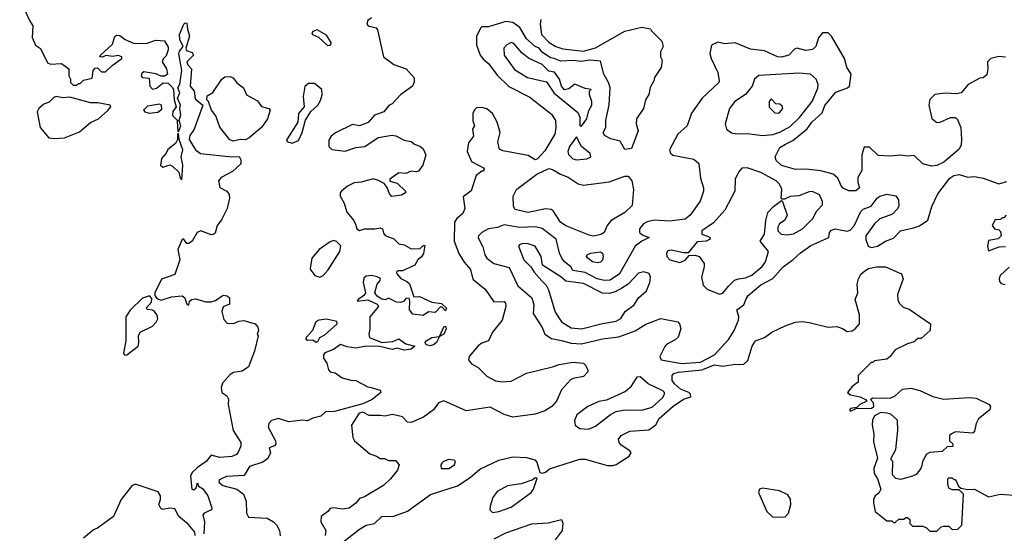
# Model space of a CAD drawing. Extents: x 2293830 to 2387798, y 66850 to 233222.
# Tile 13 of 192: x 2325414 to 2331127, y 129858 to 132841. Entities that reach past the tile are written whole.
import ezdxf

# ---------------------------------------------------------------- set-up
doc = ezdxf.new("R2010")
doc.units = 0

msp = doc.modelspace()

# ---------------------------------------------------------------- linework, layer by layer
at = {"layer": '0CON05XD'}
for points in [[(2325414.2, 132964.2), (2325470.6, 132835), (2325490, 132805), (2325487.4, 132737.4), (2325505, 132692.5), (2325535, 132672.5), (2325575, 132590), (2325592.5, 132582.5), (2325656.1, 132586.1), (2325700, 132555), (2325700, 132515), (2325710, 132495), (2325710, 132475), (2325725, 132460), (2325745, 132460), (2325755, 132470), (2325765, 132470), (2325785, 132490), (2325835, 132500), (2325840, 132545), (2325851.7, 132558.3), (2325865, 132560), (2325888.3, 132538.3), (2325911.7, 132538.3), (2325950, 132575), (2326007.5, 132615), (2326007.5, 132625), (2325985, 132633.3), (2325955, 132627.5), (2325915, 132632.5), (2325895, 132622.5), (2325880, 132625), (2325882.5, 132635), (2325952.3, 132697.7), (2325966.4, 132743.6), (2325975, 132750), (2325995, 132748.8), (2326026.7, 132725), (2326075, 132704.2), (2326147.3, 132702.7), (2326205, 132720.8), (2326255, 132717.5), (2326275, 132680), (2326276.7, 132665), (2326265, 132630), (2326247, 132613), (2326240, 132595), (2326266.7, 132555), (2326272.5, 132525), (2326257, 132513), (2326235, 132512.5), (2326203.3, 132526.7), (2326135, 132537.5), (2326122.1, 132527.9), (2326118.8, 132515), (2326124, 132504), (2326165, 132500), (2326168.9, 132455), (2326185, 132436.9), (2326207.3, 132442.7), (2326247, 132473), (2326275, 132472.5), (2326299.3, 132449.3), (2326307.5, 132435), (2326310, 132375), (2326322.5, 132335), (2326303.2, 132306.8), (2326300, 132285), (2326330, 132255), (2326328.3, 132248.3), (2326331.7, 132191.7), (2326337, 132193), (2326350, 132225), (2326340, 132255), (2326348.3, 132288.3), (2326342.5, 132325), (2326346.7, 132345), (2326330, 132385), (2326342.5, 132415), (2326332.5, 132445), (2326343, 132467), (2326356, 132545), (2326338.3, 132641.7), (2326342.3, 132657.7), (2326362.5, 132685), (2326344.3, 132725), (2326340.8, 132755), (2326367.5, 132815), (2326375, 132822.5), (2326385, 132820), (2326387.5, 132785), (2326399.2, 132745), (2326377.5, 132675), (2326382.3, 132662.3), (2326415, 132650), (2326422.5, 132635), (2326383.3, 132595), (2326389.3, 132579.3), (2326411.2, 132555), (2326403.3, 132455), (2326427.5, 132425), (2326431.7, 132381.7), (2326477.5, 132345), (2326426.2, 132205), (2326401.3, 132168.7), (2326397.9, 132145), (2326434.7, 132084.7), (2326463.6, 132063.6), (2326645, 132044), (2326686.8, 132046.8), (2326697.6, 132027.6), (2326696.5, 132003.5), (2326648.3, 131958.3), (2326583.8, 131925), (2326567.5, 131905), (2326575.7, 131865.7), (2326616, 131845), (2326630, 131825), (2326632.5, 131805), (2326617.5, 131745), (2326585, 131677.5), (2326560, 131645), (2326548.3, 131601.7), (2326537.5, 131592.5), (2326525, 131592), (2326465, 131614.4), (2326444.6, 131605.4), (2326415.7, 131555), (2326395, 131540), (2326385, 131540), (2326365, 131567.5), (2326355, 131560), (2326331.1, 131505), (2326344.3, 131445), (2326315, 131360), (2326237.3, 131332.7), (2326197.5, 131255), (2326198.3, 131238.3), (2326210.7, 131220.7), (2326235, 131211.2), (2326295, 131232), (2326357.3, 131237.3), (2326372.5, 131225), (2326383, 131193), (2326395, 131182.5), (2326400, 131205), (2326413.6, 131216.4), (2326435, 131218.8), (2326495, 131201.5), (2326525, 131202.1), (2326550, 131210), (2326595, 131240), (2326617.7, 131237.7), (2326632.5, 131225), (2326631.7, 131188.3), (2326595, 131173.3), (2326587.1, 131145), (2326598.7, 131098.7), (2326618.6, 131078.6)], [(2328438.3, 132841.7), (2328433.3, 132815), (2328441.4, 132755), (2328487.4, 132707.4), (2328525, 132684.3), (2328565, 132670.6), (2328685, 132657.5), (2328755, 132678), (2328925, 132773.3), (2329025, 132796.7), (2329075, 132787.5), (2329080, 132775), (2329140, 132715), (2329147.5, 132685), (2329133, 132653), (2329133.3, 132625), (2329142.5, 132605), (2329136.4, 132563.6), (2329097.5, 132505), (2329093.3, 132485), (2329072.7, 132447.3), (2329063.9, 132406.1), (2329046.2, 132375), (2329033.3, 132325), (2328993.1, 132265), (2328990.9, 132235), (2329003.8, 132195), (2328965, 132093.3), (2328925, 132086.7), (2328898.6, 132135), (2328845, 132148.9), (2328807, 132167), (2328800, 132185), (2328816, 132215), (2328816.1, 132255), (2328835.5, 132345.5), (2328840.6, 132445), (2328831.5, 132475), (2328802.9, 132525), (2328785, 132600), (2328725, 132606), (2328672.1, 132597.9), (2328625, 132602.7), (2328555, 132599.1), (2328516, 132616), (2328495, 132618.5), (2328445, 132651.8), (2328428.6, 132675), (2328405, 132684.6), (2328355, 132729.5), (2328315.4, 132795), (2328275, 132823.6), (2328235, 132830.8), (2328135, 132798.6), (2328095, 132798.8), (2328088.3, 132791.7), (2328065, 132743.3), (2328065.4, 132695.4), (2328086, 132635), (2328106.7, 132606.7), (2328135, 132585.8), (2328185, 132517.5), (2328252.2, 132452.2), (2328375, 132391.4), (2328500.9, 132290.9), (2328522.5, 132255), (2328524.3, 132215), (2328519.2, 132175), (2328461.1, 132078.9), (2328418.5, 132031.5), (2328405, 132026.9), (2328365, 132051.1), (2328218.3, 132078.3), (2328198.9, 132088.9), (2328188.9, 132131.1), (2328201.5, 132185), (2328185.4, 132245), (2328158.5, 132295), (2328125, 132322.2), (2328095, 132330.8), (2328065, 132328.8), (2328053, 132317), (2328044.2, 132295), (2328044.1, 132254.1), (2328052.5, 132225), (2328042.5, 132205), (2328047.5, 132165), (2328018.8, 132125), (2328010.8, 132075), (2328035, 132016.2), (2328105, 131980), (2328110, 131975), (2328105, 131960), (2328095, 131960), (2328062.5, 131935), (2328033.6, 131846.4), (2327988.3, 131811.7), (2327996.2, 131745), (2327985.7, 131715), (2327950.8, 131685), (2327937.5, 131665), (2327935.5, 131555), (2327962.6, 131482.6), (2327992.7, 131432.7), (2328030.3, 131390.3), (2328042.7, 131332.7), (2328115, 131276.2), (2328165, 131201.2), (2328225, 131203.3), (2328233.9, 131193.9), (2328235.7, 131175.7), (2328213.3, 131095), (2328158.5, 131025), (2328135, 130976.2), (2328095, 130962.5), (2328075, 130946.5), (2328021.4, 130885), (2328018, 130865), (2328035, 130841.2), (2328075, 130820), (2328125, 130770), (2328175, 130743.3), (2328215, 130738.1), (2328265, 130740.6), (2328355, 130788.1), (2328505, 130823.8), (2328545, 130838.8), (2328625, 130851.2), (2328686.1, 130846.1), (2328697.5, 130835), (2328710, 130805), (2328710, 130795), (2328685, 130767.5), (2328625, 130757.5), (2328610.7, 130749.3), (2328558.3, 130691.7), (2328528.6, 130625), (2328502, 130595), (2328460.7, 130569.3), (2328405, 130550), (2328275, 130532.5), (2328225, 130547.9), (2328145, 130589.5), (2328005, 130570), (2327875, 130627.5), (2327845, 130615.7), (2327815, 130574.5), (2327756.8, 130533.2), (2327685, 130502.2), (2327665, 130502.5), (2327635, 130533.8), (2327594.3, 130544.3), (2327575, 130546.9), (2327535, 130538.5), (2327505, 130542.1), (2327442.1, 130542.1), (2327405, 130560.8), (2327384, 130556), (2327340, 130485), (2327346.7, 130415), (2327357.5, 130395), (2327445, 130320), (2327485, 130306.7), (2327505, 130292.5), (2327531.7, 130291.7), (2327555, 130280), (2327595, 130280), (2327616.4, 130256.4), (2327605.9, 130224.1), (2327566.7, 130175), (2327524.5, 130135.5), (2327415, 130069.2), (2327385, 130060), (2327365, 130033.3), (2327326.1, 130003.9), (2327285, 129998.8), (2327235, 130006.2), (2327215, 130002.5), (2327202.5, 129985), (2327163.3, 129955), (2327161.2, 129925), (2327191.2, 129875), (2327187.5, 129845)], [(2327455, 132851.2), (2327435, 132836), (2327428.1, 132815), (2327436.7, 132805), (2327482.5, 132792.5), (2327491.2, 132781.2), (2327525.6, 132625.6), (2327585, 132581.2), (2327655.8, 132555.8), (2327703, 132503), (2327703, 132477), (2327692.5, 132455), (2327623.3, 132405), (2327575, 132352.5), (2327557, 132343), (2327527.5, 132305), (2327473, 132287), (2327435.9, 132244.1), (2327385, 132224.2), (2327345, 132232), (2327247, 132183), (2327221.4, 132165), (2327208.6, 132141.4), (2327208.9, 132105), (2327225, 132085.8), (2327302.8, 132077.2), (2327365, 132098.8), (2327417.5, 132105), (2327494.2, 132155.8), (2327575, 132170), (2327595.9, 132165.9), (2327645, 132140), (2327685, 132133.3), (2327705, 132116.7), (2327740, 132105), (2327755, 132090), (2327770, 132055), (2327752.5, 131995), (2327728.3, 131961.7), (2327715, 131957.5), (2327685, 131961.2), (2327655, 131948), (2327615, 131951.9), (2327561.2, 131915), (2327562.7, 131902.7), (2327605, 131890.8), (2327652.5, 131845), (2327652.5, 131835), (2327629.5, 131820.5), (2327574.3, 131814.3), (2327559.1, 131829.1), (2327545.6, 131865.6), (2327528.5, 131888.5), (2327496.9, 131906.9), (2327465, 131915.4), (2327395, 131896.2), (2327355, 131893.1), (2327316.7, 131873.3), (2327281.2, 131845), (2327273.8, 131835), (2327274.3, 131815), (2327296.5, 131775), (2327311.9, 131721.9), (2327353.8, 131675), (2327362.7, 131652.7), (2327370.8, 131625), (2327385, 131615.7), (2327415, 131625.5), (2327474.6, 131625.4), (2327505, 131632.5), (2327520, 131625), (2327525, 131600), (2327535, 131587.5), (2327585, 131568.8), (2327615, 131538.8), (2327645, 131533.3), (2327685, 131510), (2327737.5, 131512.5), (2327755, 131530), (2327765, 131530), (2327757, 131483), (2327746.4, 131463.6), (2327723.9, 131446.1), (2327707.5, 131415), (2327635, 131382.5), (2327608.3, 131381.7), (2327600, 131375), (2327602.5, 131365), (2327625, 131337.5), (2327660.7, 131320.7), (2327676.1, 131306.1), (2327701.2, 131231.2), (2327735, 131232.5), (2327805, 131200), (2327861.7, 131191.7), (2327890, 131165), (2327885, 131150), (2327868.3, 131168.3), (2327855, 131172.5), (2327825, 131140.8), (2327786.9, 131143.1), (2327755, 131123.1), (2327695, 131131.1), (2327676.7, 131155), (2327678.8, 131208.8), (2327673.3, 131223.3), (2327655, 131221.2), (2327642.5, 131205), (2327625, 131198.2), (2327600.9, 131200.9), (2327555, 131222.9), (2327535, 131214.2), (2327515, 131217.5), (2327488, 131235), (2327474.3, 131255), (2327487.5, 131305), (2327506.4, 131325), (2327507.3, 131337.3), (2327487.9, 131347.9), (2327455, 131354.5), (2327425, 131351.9), (2327410.8, 131339.2)], [(2327201.1, 132691.1), (2327215, 132691.9), (2327222.5, 132705), (2327195, 132751.4), (2327141.2, 132781.2), (2327115, 132772.5), (2327110, 132765), (2327113.7, 132753.7), (2327148.7, 132738.7), (2327201.1, 132691.1)], [(2331135, 132622.5), (2331095, 132626.7), (2331050, 132615), (2331030, 132595), (2331032.5, 132555), (2331025, 132520), (2331005, 132503.3), (2330985, 132500), (2330917.5, 132465), (2330877.5, 132415), (2330849.3, 132409.3), (2330785, 132414), (2330725, 132405.8), (2330695, 132376.7), (2330689.2, 132345), (2330707.3, 132267.3), (2330735, 132243.3), (2330755, 132246.2), (2330815, 132272.5), (2330842.7, 132272.7), (2330854.3, 132264.3), (2330874.4, 132215), (2330879.7, 132145), (2330876.4, 132113.6), (2330865, 132088.6), (2330776.6, 132013.4), (2330735, 131992.9), (2330705, 131989.2), (2330654.3, 132004.3), (2330605, 132052.5), (2330565, 132047.5), (2330525, 132053.3), (2330465, 132048.8), (2330395, 132052.5), (2330345, 132100), (2330315, 132100), (2330300, 132055), (2330300, 131965), (2330277.5, 131925), (2330277.5, 131895), (2330287.5, 131865), (2330265, 131847.5), (2330225, 131846.7), (2330192.7, 131862.7), (2330180, 131875), (2330160.7, 131920.7), (2330134.1, 131944.1), (2330062.1, 131962.1), (2329975, 131972.9), (2329915, 131970.5), (2329834.6, 131994.6), (2329802.8, 132022.8), (2329797.5, 132045), (2329825, 132097.5), (2329857.7, 132117.7), (2329901.2, 132138.8), (2329983.5, 132206.5), (2330011.4, 132245), (2330070.2, 132299.7), (2330085, 132342), (2330150.3, 132419.7), (2330217.5, 132445), (2330228.8, 132455), (2330238.8, 132525), (2330213.3, 132565), (2330200, 132615), (2330123.8, 132745), (2330105, 132763.3), (2330072.5, 132765), (2330050, 132735), (2330033.3, 132685), (2330015, 132666.7), (2329975, 132661.9), (2329925, 132674.3), (2329910.9, 132669.1), (2329877.5, 132635), (2329835, 132622.3), (2329812, 132625), (2329735, 132659.4), (2329655, 132668.8), (2329565, 132706.7), (2329505, 132700), (2329465, 132710), (2329428, 132692), (2329419.1, 132645), (2329426.2, 132615), (2329465.6, 132534.4), (2329473.8, 132485), (2329470, 132475), (2329373.8, 132385), (2329311.7, 132298.3), (2329286.7, 132225), (2329233.9, 132176.1), (2329183.8, 132085), (2329190, 132065), (2329204.4, 132054.4), (2329325, 132030), (2329355.7, 132005.7), (2329365, 131920), (2329381.2, 131865), (2329381.2, 131845), (2329362.7, 131787.3), (2329304, 131705), (2329275, 131681.4), (2329185, 131671.4), (2329095, 131676.7), (2329055, 131666.9), (2329033.8, 131655), (2329010, 131625), (2329010, 131605), (2329029.7, 131589.7), (2329067.5, 131575), (2329025, 131554.4), (2328986, 131525), (2328894.3, 131365), (2328841.2, 131328.8), (2328805.4, 131325.4), (2328765, 131334.7), (2328695, 131372.2), (2328623.8, 131383.8), (2328612.2, 131405), (2328574.8, 131434.8), (2328560.4, 131455), (2328546.9, 131485), (2328527.5, 131565), (2328445, 131627.3), (2328406.6, 131636.6), (2328315, 131634.6), (2328225, 131648.8), (2328185.8, 131634.2), (2328135, 131625.8), (2328096.2, 131605), (2328076.2, 131585), (2328074.2, 131574.2), (2328102.2, 131522.2), (2328113.5, 131475), (2328124.7, 131454.7), (2328165, 131425.6), (2328255, 131402), (2328305.3, 131295.3), (2328385, 131226), (2328396.9, 131185), (2328394.2, 131135), (2328445, 131053.3), (2328461.2, 131015), (2328500, 130990), (2328557.8, 130977.8), (2328615, 130962.5), (2328675, 130958.8), (2328795, 130986.4), (2328890.5, 130999.5), (2328985, 131034.3), (2329048.3, 131071.7), (2329135, 131106.2), (2329233.3, 131085), (2329242, 131075), (2329250, 131045), (2329235, 130997.5), (2329218.3, 130981.7), (2329167.5, 130955), (2329157.7, 130942.3), (2329128.8, 130885), (2329136.7, 130865), (2329255, 130844.2), (2329365, 130851.6), (2329446.7, 130895), (2329528.1, 130985), (2329560, 131035), (2329585.6, 131095), (2329587.1, 131115), (2329576.2, 131155), (2329615.3, 131184.7), (2329628.8, 131218.8), (2329641.5, 131238.5), (2329715, 131300), (2329785, 131338.1), (2329844.3, 131405), (2329902.8, 131447.2), (2329944, 131486), (2330005, 131528.5), (2330110, 131575), (2330112.5, 131605), (2330125, 131617.5), (2330145, 131626.7), (2330215, 131613.3), (2330232.5, 131617.5), (2330255.9, 131644.1), (2330295, 131727.5), (2330309.3, 131740.7), (2330355, 131756.7), (2330388.8, 131805), (2330405, 131816), (2330445, 131827.1), (2330497.1, 131817.1), (2330514, 131795), (2330515, 131760), (2330507.5, 131742.5), (2330478.3, 131711.7), (2330405, 131683.3), (2330373.3, 131655), (2330323.3, 131585), (2330323.6, 131563.6), (2330337.5, 131525), (2330355, 131516.7), (2330392.5, 131525), (2330437.5, 131555), (2330485, 131570.8), (2330525.8, 131614.2), (2330601.2, 131631.2), (2330635.7, 131644.3), (2330683.8, 131676.2), (2330707.5, 131755), (2330741.4, 131828.6), (2330810.7, 131919.3), (2330834.4, 131935.6), (2330865, 131940.8), (2330915, 131926), (2330955, 131929.2), (2331005, 131920.8), (2331095, 131887.5), (2331141.7, 131901.7)], [(2328675, 132222.5), (2328705.8, 132265), (2328716.7, 132313.3), (2328733.3, 132345), (2328733.8, 132365), (2328720, 132405), (2328720, 132425), (2328730, 132435), (2328695, 132440), (2328635, 132466.2), (2328600.7, 132439.3), (2328575, 132432.5), (2328557.5, 132455), (2328546.7, 132495), (2328517.5, 132535), (2328485, 132541.2), (2328445, 132579.5), (2328367.3, 132617.3), (2328327.3, 132647.3), (2328282.3, 132702.3), (2328265, 132708), (2328240, 132695), (2328224.3, 132675), (2328224.4, 132635), (2328285, 132550.8), (2328360, 132505), (2328470, 132480), (2328515, 132414), (2328652, 132302), (2328663.8, 132275), (2328663.6, 132223.6), (2328675, 132222.5)], [(2326655, 132135.8), (2326633, 132143), (2326575, 132216.7), (2326551.7, 132281.7), (2326527.5, 132315), (2326510, 132365), (2326500, 132375), (2326501.7, 132398.3), (2326535, 132417.5), (2326586.7, 132495), (2326605, 132508), (2326635, 132510), (2326653, 132503), (2326673.6, 132473.6), (2326712.5, 132445), (2326731.2, 132405), (2326795, 132368.5), (2326816.4, 132336.3), (2326860.8, 132325), (2326868.5, 132315), (2326851.2, 132265), (2326816.7, 132215), (2326745.8, 132154.2), (2326725, 132143.3), (2326694.1, 132144.1), (2326655, 132135.8)], [(2329725, 132168.9), (2329785, 132174.5), (2329825, 132187.1), (2329885, 132220.5), (2329938.3, 132271.7), (2330012.9, 132365), (2330045, 132443.8), (2330047.7, 132465), (2330036.2, 132495), (2330003.4, 132523.4), (2329935, 132530.6), (2329703.8, 132516.2), (2329676.9, 132495), (2329664.2, 132455), (2329625, 132406), (2329563.8, 132365), (2329532.9, 132325), (2329507.5, 132235), (2329515.7, 132205.7), (2329543.6, 132183.6), (2329575, 132176.9), (2329635, 132180), (2329725, 132168.9)], [(2326995, 132124.3), (2327032, 132138), (2327054.1, 132185.9), (2327073, 132257), (2327103.1, 132306.9), (2327145, 132344), (2327159.7, 132370.3), (2327169.2, 132405), (2327167.5, 132435), (2327125, 132470.8), (2327089.5, 132470.5), (2327068.3, 132451.7), (2327058.9, 132395), (2327064, 132335), (2327032, 132295), (2327028.8, 132245), (2326964, 132145), (2326965, 132133.8), (2326995, 132124.3)], [(2325615, 132150), (2325675, 132154.4), (2325760.9, 132189.1), (2325825, 132244.4), (2325871.2, 132265), (2325925.9, 132314.1), (2325942.5, 132335), (2325940, 132345), (2325867.1, 132357.1), (2325825, 132356.9), (2325705, 132390), (2325665, 132386.2), (2325626.2, 132393.8), (2325611.7, 132388.3), (2325585, 132362.5), (2325555, 132350), (2325526, 132324), (2325516.2, 132305), (2325533.9, 132213.9), (2325584.2, 132154.2), (2325615, 132150)], [(2329815, 132297.5), (2329825, 132303.3), (2329842.5, 132325), (2329838.3, 132338.3), (2329825, 132350), (2329801.7, 132351.7), (2329775, 132380), (2329762.5, 132365), (2329763, 132333), (2329795, 132300), (2329815, 132297.5)], [(2326165, 132296.7), (2326215, 132303.3), (2326239.3, 132320.7), (2326236.7, 132345), (2326225, 132350), (2326155, 132337.5), (2326133.3, 132315), (2326140, 132305), (2326165, 132296.7)], [(2326355, 131910), (2326360, 131995), (2326351.2, 132045), (2326360, 132085), (2326340, 132145), (2326335, 132180), (2326330, 132175), (2326330, 132145), (2326318.3, 132121.7), (2326273.1, 132086.9), (2326263.3, 132065), (2326236.2, 132035), (2326230.6, 131995), (2326245, 131984.4), (2326285, 131996.7), (2326300.7, 131990.7), (2326337.5, 131955), (2326345, 131920), (2326355, 131910)], [(2328645, 132026), (2328705, 132032.5), (2328727.5, 132045), (2328723.6, 132063.6), (2328673.5, 132103.5), (2328645, 132160), (2328604.2, 132105), (2328594.2, 132075), (2328598.3, 132058.3), (2328623.4, 132033.4), (2328645, 132026)], [(2328745, 131584.3), (2328718.3, 131588.3), (2328584, 131644), (2328552.5, 131665), (2328510.5, 131730.5), (2328498.3, 131738.3), (2328465, 131741.5), (2328365, 131721.1), (2328289.1, 131739.1), (2328278.6, 131755), (2328276.9, 131815), (2328296.4, 131853.6), (2328307, 131863), (2328415, 131944.3), (2328485, 131976), (2328505, 131971.4), (2328552.8, 131942.8), (2328596.1, 131926.1), (2328655, 131888.1), (2328685, 131878.9), (2328835, 131898.2), (2328925, 131931.2), (2328945, 131931.2), (2328965.8, 131905), (2328975.7, 131855), (2328967.9, 131762.1), (2328925, 131720), (2328845.7, 131675), (2328823.9, 131646.1), (2328805, 131604), (2328786.4, 131593.6), (2328745, 131584.3)], [(2329475, 131247.1), (2329495, 131251.4), (2329526.9, 131293.1), (2329562.7, 131327.3), (2329585, 131336.4), (2329625, 131340.9), (2329663.3, 131356.7), (2329722.6, 131407.4), (2329741.9, 131435), (2329758.8, 131495), (2329710, 131555), (2329736.7, 131595), (2329743.8, 131675), (2329755, 131720), (2329787.5, 131755), (2329835, 131790), (2329840, 131785), (2329866.7, 131705), (2329853, 131677), (2329822.5, 131655), (2329813.6, 131636.4), (2329813.3, 131615), (2329833.3, 131595), (2329865, 131591.2), (2329905, 131596.9), (2329956, 131625), (2330015.8, 131685), (2330040, 131730), (2330072, 131765), (2330072.5, 131785), (2330055, 131823.8), (2330015, 131842.9), (2329995, 131841.4), (2329935, 131816.7), (2329885, 131813.3), (2329851.7, 131798.3), (2329838.3, 131798.3), (2329832.5, 131805), (2329835.8, 131855.8), (2329822, 131885), (2329804.2, 131905), (2329715, 131953.1), (2329635, 131980), (2329605, 131977.5), (2329584.2, 131955), (2329565.7, 131915), (2329563.9, 131843.9), (2329505.7, 131735), (2329439.4, 131660.6), (2329372.9, 131615), (2329372, 131595), (2329405, 131584.2), (2329418, 131575), (2329420, 131565), (2329397.5, 131555), (2329345, 131551.1), (2329292.5, 131487.5), (2329265, 131486), (2329195, 131501.2), (2329175, 131497.5), (2329167.5, 131485), (2329170, 131465), (2329186.4, 131446.4), (2329245, 131431.2), (2329276.1, 131443.9), (2329298.3, 131471.7), (2329333, 131473), (2329357.5, 131465), (2329386.7, 131425), (2329386.7, 131405), (2329370, 131345), (2329379.3, 131299.3), (2329402.5, 131275), (2329475, 131247.1)], [(2331137.5, 131705), (2331125, 131690), (2331115, 131690), (2331105, 131680), (2331075, 131677.5), (2331057.5, 131645), (2331070, 131625), (2331095, 131620), (2331105, 131610), (2331110, 131585), (2331091.7, 131568.3), (2331035, 131557.5), (2331030, 131525), (2331035, 131497.5), (2331098.3, 131521.7), (2331135, 131522.5)], [(2327155, 131344.4), (2327175, 131355.7), (2327205, 131388.1), (2327271.1, 131495), (2327276.7, 131526.7), (2327253, 131553), (2327235, 131558), (2327215, 131550), (2327152.5, 131505), (2327109.4, 131455), (2327100, 131395), (2327104, 131385), (2327126, 131355), (2327155, 131344.4)], [(2328675, 131044.5), (2328795, 131076.4), (2328875, 131090), (2328902, 131105), (2328927.5, 131145), (2328980.6, 131185), (2329005.7, 131225), (2329050.8, 131265), (2329071.4, 131315), (2329074, 131345), (2329065.8, 131365.8), (2329035, 131375.8), (2329005, 131369.2), (2328945.4, 131304.6), (2328908.9, 131281.1), (2328869.5, 131260.5), (2328835, 131250.9), (2328795, 131253.1), (2328685, 131308.4), (2328582.7, 131322.7), (2328555, 131347.1), (2328448, 131415), (2328440.6, 131465), (2328405, 131525.8), (2328365, 131539.4), (2328335, 131540), (2328316.7, 131535), (2328308, 131525), (2328338.8, 131445), (2328380, 131405), (2328398.8, 131375), (2328444.5, 131324.5), (2328468.5, 131298.5), (2328482.2, 131272.2), (2328522.2, 131142.2), (2328557.1, 131085), (2328615, 131050.9), (2328675, 131044.5)], [(2328765, 131428.6), (2328738.8, 131435), (2328711.2, 131455), (2328704, 131465), (2328706.7, 131475), (2328725.7, 131484.3), (2328785, 131492.5), (2328795.7, 131485), (2328799.4, 131465), (2328795.6, 131444.4), (2328785, 131432), (2328765, 131428.6)], [(2327269.4, 129790.6), (2327385, 129882.5), (2327425, 129906), (2327473.3, 129915), (2327515, 129956.2), (2327585, 129956.9), (2327664.5, 129985.5), (2327797.4, 130082.6), (2327955, 130133.6), (2328028.5, 130181.5), (2328085, 130231.1), (2328195, 130281.9), (2328275, 130301.9), (2328355, 130298.6), (2328402.5, 130285), (2328415, 130270), (2328431.7, 130211.7), (2328445, 130207.5), (2328465, 130213.3), (2328488.3, 130231.7), (2328665, 130288), (2328695, 130288.8), (2328825, 130250.8), (2328855, 130250.8), (2328875, 130258), (2328950, 130305), (2328962.5, 130325), (2328955, 130337.5), (2328905, 130370), (2328893.3, 130385), (2328888.8, 130405), (2328903.3, 130425), (2328955, 130450), (2329065, 130459.2), (2329105, 130488.6), (2329125.5, 130525), (2329205, 130595.5), (2329265, 130636.7), (2329308.9, 130651.1), (2329307.1, 130665), (2329296, 130675), (2329248, 130695), (2329213.3, 130725), (2329200, 130745), (2329200, 130775), (2329210, 130785), (2329237, 130793), (2329373.2, 130806.7), (2329445, 130836.7), (2329495, 130828.8), (2329565, 130840), (2329592, 130838), (2329615, 130840.8), (2329638.6, 130861.4), (2329664, 130945), (2329683.6, 130976.4), (2329735, 130995.8), (2329778.8, 131025), (2329855, 131062.9), (2329915, 131083.1), (2329955, 131088.6), (2329995, 131082.9), (2330105, 131054.3), (2330155, 131059.2), (2330187.5, 131047.5), (2330215, 131028.8), (2330245, 131033.3), (2330262.5, 131045), (2330287.5, 131075), (2330286.4, 131126.4), (2330262.5, 131215), (2330276.7, 131255), (2330273.9, 131303.9), (2330280.8, 131335), (2330295, 131362), (2330317.4, 131382.6), (2330340, 131395), (2330385, 131405.6), (2330437.5, 131405), (2330530, 131365), (2330540, 131335), (2330508, 131245), (2330508.8, 131215), (2330516.7, 131195), (2330541.4, 131171.4), (2330575, 131160), (2330700, 131075), (2330697.5, 131035), (2330645, 130990), (2330625, 130990), (2330611.7, 130978.3), (2330605, 130970), (2330565, 130957.5), (2330495, 130922.5), (2330465.9, 130884.1), (2330445, 130870), (2330375, 130860), (2330365, 130850), (2330355, 130850), (2330280, 130775), (2330280, 130735), (2330245, 130710), (2330216.7, 130675), (2330235, 130662), (2330291.2, 130651.2), (2330322.5, 130635), (2330330, 130625), (2330290, 130605), (2330272.5, 130587.5), (2330235, 130582.5), (2330230, 130575), (2330235, 130567.5), (2330268.3, 130581.7), (2330356.4, 130583.6), (2330370, 130595), (2330367.5, 130615), (2330350, 130635), (2330363.3, 130645), (2330465, 130642.5), (2330494.5, 130655.5), (2330536, 130694), (2330585, 130700.8), (2330637.6, 130687.6), (2330713, 130653), (2330775, 130637.1), (2330925, 130645.8), (2330965, 130642), (2331040, 130605), (2331047.5, 130595), (2331042.5, 130575), (2330977.7, 130522.3), (2330963.3, 130495), (2330955, 130450), (2330945, 130440), (2330845, 130447.5), (2330820, 130435), (2330810, 130425), (2330810, 130395), (2330828.3, 130378.3), (2330828.3, 130361.7), (2330795, 130360), (2330767, 130333), (2330695, 130327.5), (2330675, 130317.5), (2330652.5, 130275), (2330648.3, 130251.7), (2330642.5, 130235), (2330615, 130200), (2330595, 130190), (2330525, 130170), (2330497, 130177), (2330478.3, 130198.3), (2330480, 130275), (2330470, 130285), (2330470, 130295), (2330497.5, 130345), (2330510, 130455), (2330507.5, 130515), (2330468.8, 130548.8), (2330446.4, 130556.4), (2330410.7, 130559.3), (2330375, 130540), (2330362.5, 130515), (2330360, 130485), (2330370, 130435), (2330368.3, 130388.3), (2330392.5, 130295), (2330370, 130235), (2330372.5, 130205), (2330392.5, 130175), (2330410, 130115), (2330399.3, 130090.7), (2330377.5, 130075), (2330367.5, 130055), (2330367.5, 130035), (2330377.5, 129985), (2330445, 129930), (2330475, 129930), (2330485, 129920), (2330495, 129920), (2330515, 129940), (2330545, 129940), (2330555, 129950), (2330565, 129950), (2330578.3, 129938.3), (2330580, 129915), (2330595, 129900), (2330655, 129900), (2330675, 129890), (2330695, 129870), (2330735, 129870), (2330760, 129895), (2330775, 129900), (2330805, 129900), (2330825, 129880), (2330858.3, 129881.7), (2330880, 129905), (2330890, 130085), (2330865, 130110), (2330825, 130110), (2330805, 130120), (2330800, 130145), (2330800, 130175), (2330805, 130180), (2330825, 130180), (2330835, 130170), (2330845, 130170), (2330861.7, 130131.7), (2330875, 130120), (2330915, 130112.5), (2330955, 130113.3), (2331035, 130070), (2331105, 130084.2), (2331207, 130077)], [(2331155, 131403.8), (2331103.3, 131355), (2331096.7, 131335), (2331099.3, 131319.3), (2331109.3, 131309.3), (2331132.3, 131302.3)], [(2327410.8, 131339.2), (2327406.7, 131315), (2327421.1, 131255), (2327411.1, 131238.9), (2327377.5, 131215), (2327372.5, 131205), (2327435, 131212.9), (2327487.6, 131187.6), (2327495.8, 131175), (2327446, 131114), (2327446.5, 131043.5), (2327439.6, 131015), (2327444, 130994), (2327515, 130965.6), (2327578.9, 130971.1), (2327615, 130986.2), (2327655, 130957.9), (2327707.5, 130945), (2327685, 130926.2), (2327645, 130920.5), (2327605, 130933.6), (2327575, 130925.7), (2327494.2, 130944.2), (2327415, 130941.9), (2327365, 130932.7), (2327315, 130940.6), (2327275, 130954.4), (2327235.6, 130924.4), (2327184.4, 130905.6), (2327178, 130895), (2327178, 130875), (2327196.2, 130845), (2327206.4, 130806.4), (2327216.4, 130796.4), (2327245, 130790), (2327285, 130761.1), (2327335, 130746.5), (2327365, 130744.4), (2327435, 130708.1), (2327454.5, 130705.5), (2327505, 130688.8), (2327510, 130675), (2327460, 130635), (2327405, 130609.6), (2327240, 130565), (2327187.7, 130562.3), (2327161.8, 130538.2), (2327115, 130526.8), (2327085, 130511.5), (2327055, 130514.3), (2326975.5, 130505.5), (2326915, 130524.4), (2326875, 130512), (2326860.8, 130495), (2326856.9, 130475), (2326898.8, 130395), (2326900, 130375), (2326893.6, 130366.4), (2326862.5, 130355), (2326870, 130325), (2326855, 130292.5), (2326825, 130270), (2326746.7, 130245), (2326715.9, 130194.1), (2326615, 130187.9), (2326571.2, 130168.8), (2326570, 130155), (2326593.3, 130135), (2326675, 130114.2), (2326712, 130085), (2326728.8, 130045), (2326730.6, 129975), (2326741.7, 129951.7), (2326850, 129945), (2326887.5, 129925), (2326905, 129907.5), (2326921.2, 129875), (2326926.1, 129843.9)], [(2326023, 130893), (2326035, 130893.3), (2326101.2, 130945), (2326106.4, 130966.4), (2326103.3, 131005), (2326113.6, 131026.4), (2326185, 131060), (2326206.6, 131083.4), (2326215, 131102.5), (2326212, 131125), (2326195.7, 131145.7), (2326185, 131153.3), (2326155, 131157.5), (2326147.5, 131165), (2326179.3, 131200.7), (2326181.7, 131221.7), (2326167, 131237), (2326127, 131223), (2326055, 131153.3), (2326030, 131115), (2326029.2, 130975), (2326017.5, 130905), (2326023, 130893)], [(2326618.6, 131078.6), (2326654.3, 131075.7), (2326685, 131090), (2326715, 131093.3), (2326780, 131075), (2326796.7, 131055), (2326800, 131035), (2326792.5, 131015), (2326797.5, 131005), (2326776.2, 130915), (2326742.5, 130825), (2326705, 130800), (2326655, 130791.4), (2326635, 130780), (2326590.3, 130729.7), (2326583.3, 130705), (2326586.4, 130676.4), (2326616.4, 130656.4), (2326626.1, 130636.1), (2326623.3, 130605), (2326652, 130455), (2326698, 130385), (2326697, 130363), (2326681.7, 130328.3), (2326672.5, 130315), (2326645, 130304.3), (2326575, 130297.5), (2326525, 130312.5), (2326496.2, 130275), (2326445, 130240), (2326415, 130210), (2326405, 130190), (2326412.5, 130115), (2326425, 130110), (2326438.3, 130121.7), (2326445, 130150), (2326451.7, 130131.7), (2326475, 130117.5), (2326505.6, 130075), (2326530, 130005), (2326527.5, 129995), (2326484.4, 129975.6), (2326476.2, 129965), (2326486.1, 129923.9), (2326482.5, 129855)], [(2327135, 130967.5), (2327145, 130972.5), (2327156, 130995), (2327185, 131010.7), (2327256.7, 131075), (2327255, 131087.5), (2327195, 131100.5), (2327150, 131095), (2327131.9, 131085), (2327113.3, 131035), (2327076.7, 130995), (2327074.4, 130985), (2327085, 130980), (2327115, 130981.2), (2327135, 130967.5)], [(2327795, 130945.6), (2327772.5, 130952.5), (2327767.5, 130965), (2327772.9, 130975), (2327805, 130995.8), (2327850, 131000), (2327875, 131057.5), (2327885, 131060), (2327888.8, 131045), (2327876.2, 131015), (2327850, 131000), (2327832.5, 130965), (2327815, 130951.5), (2327795, 130945.6)], [(2328715, 130462.5), (2328755, 130479.2), (2328842.1, 130547.9), (2328875, 130566), (2328925.7, 130574.3), (2329025, 130573.1), (2329085, 130591.1), (2329145, 130644.3), (2329156.5, 130665), (2329155.5, 130675), (2329145.6, 130685), (2329060.9, 130725), (2329015, 130766), (2328995.8, 130764.2), (2328955.6, 130704.4), (2328928.8, 130681.2), (2328818.8, 130631.2), (2328775, 130622.5), (2328710, 130595), (2328646.2, 130545), (2328633, 130513), (2328637.5, 130485), (2328665, 130466.2), (2328715, 130462.5)], [(2327905, 130234.2), (2327936.7, 130255), (2327942.5, 130275), (2327935, 130282.5), (2327905, 130286.2), (2327872.5, 130275), (2327863.3, 130265), (2327857.5, 130255), (2327860, 130235), (2327905, 130234.2)], [(2328158.3, 129978.3), (2328195, 129983.8), (2328265, 130008.8), (2328382.5, 130095), (2328396.2, 130115), (2328417.5, 130177.5), (2328405, 130180), (2328391.7, 130168.3), (2328324.1, 130145.9), (2328245, 130134.2), (2328185, 130101.2), (2328160, 130065), (2328143.3, 130015), (2328142.5, 129995), (2328158.3, 129978.3)], [(2326432.5, 129845), (2326430, 129865), (2326391.7, 129911.7), (2326336.7, 129955), (2326315, 130000), (2326286.1, 130003.9), (2326245, 129996.2), (2326232.3, 130002.3), (2326221.2, 130025), (2326232, 130055), (2326231.2, 130075), (2326218, 130098), (2326085, 130144), (2326065.8, 130134.2), (2326002.5, 130055), (2325958.8, 129955), (2325865, 129886.9), (2325842.5, 129877.5), (2325785, 129830)], [(2329785, 129952), (2329855, 129954), (2329875.6, 129975), (2329888.9, 130025), (2329886.5, 130056.5), (2329870.7, 130080.7), (2329823.5, 130103.5), (2329725, 130120), (2329706.7, 130115), (2329700.8, 130095), (2329750, 129985), (2329785, 129952)], [(2328167.1, 129825), (2328235, 129861.5), (2328385, 129912.3), (2328481.1, 129918.9), (2328557.9, 129937.9), (2328566.2, 129916.2), (2328561.3, 129875), (2328521, 129819)]]:
    msp.add_lwpolyline(points, dxfattribs=at)

doc.saveas('drawing.dxf')
